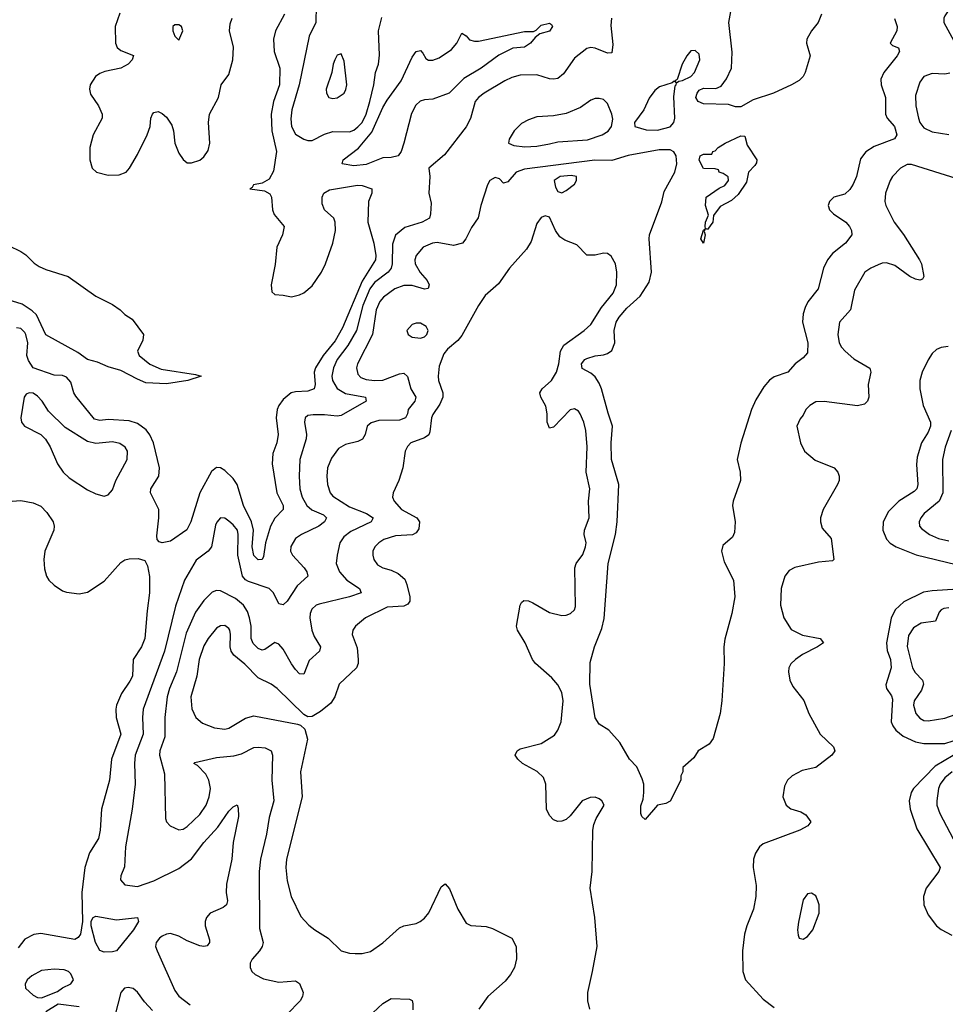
# Model space of a CAD drawing. Header units: inches. Extents: x 1649636 to 1815363, y 506543 to 641975.
# Tile 92 of 256: x 1680125 to 1684573, y 564213 to 568943. Entities that reach past the tile are written whole.
import ezdxf

# ---------------------------------------------------------------- set-up
doc = ezdxf.new("R2010")
doc.units = ezdxf.units.IN
doc.header["$MEASUREMENT"] = 0
doc.layers.add('B6586', color=7, linetype='Continuous')

msp = doc.modelspace()

# ---------------------------------------------------------------- linework, layer by layer
at = {"layer": 'B6586', "color": 5}
for points, elevation in [([(1683977.2, 568970), (1683961.5, 568930), (1683928.9, 568890), (1683907.4, 568850), (1683906, 568830), (1683923.1, 568770), (1683899.2, 568690), (1683890.1, 568670), (1683870, 568651), (1683833.8, 568630), (1683747, 568590), (1683650, 568558.2), (1683590, 568525.2), (1683565.2, 568525.2), (1683530, 568536), (1683410, 568539.8), (1683384.4, 568550), (1683373.7, 568570), (1683379.8, 568590), (1683390, 568604), (1683410, 568614.2), (1683470, 568612.6), (1683495.3, 568624.7), (1683521.3, 568658.7), (1683544.8, 568710), (1683548, 568788), (1683531.8, 568930), (1683561.5, 569090)], 340), ([(1684627.6, 569050), (1684570, 568961.1), (1684565.5, 568950), (1684566.3, 568930), (1684623.7, 568823.7)], 380), ([(1681397.6, 568970), (1681353.7, 568890), (1681344, 568850), (1681347.1, 568790), (1681375.4, 568710), (1681373.6, 568630), (1681344, 568550), (1681333.6, 568490), (1681337, 568410), (1681358, 568310), (1681344.4, 568215.6), (1681322.9, 568177.1), (1681290, 568158.3), (1681248, 568150), (1681242.5, 568137.5), (1681231.3, 568130), (1681300.9, 568121), (1681326.4, 568106.4), (1681334.4, 568090), (1681340.1, 568030), (1681347.2, 568007.2), (1681395.2, 567950), (1681387.5, 567910), (1681360.7, 567850), (1681353, 567767), (1681332.4, 567670), (1681336.2, 567636.2), (1681350, 567622.4), (1681390, 567620.2), (1681430, 567611.6), (1681470, 567622), (1681490, 567631.4), (1681530, 567665.2), (1681575.5, 567730), (1681594.9, 567770), (1681629.9, 567870), (1681642.8, 567930), (1681640.6, 567970), (1681633.5, 567990), (1681589.8, 568030), (1681578.4, 568058.4), (1681578.9, 568090), (1681586.3, 568110), (1681613.4, 568126.6), (1681748.7, 568148.7), (1681770, 568146.4), (1681816.5, 568130), (1681816.1, 568110), (1681801.4, 568070), (1681798.1, 567970), (1681826.1, 567870), (1681836, 567810), (1681833.8, 567790), (1681770, 567687.1), (1681676.6, 567463.4), (1681640.1, 567399.9), (1681582.6, 567330), (1681545.7, 567270), (1681539.5, 567250), (1681544.8, 567190), (1681539.3, 567170), (1681510, 567158.9), (1681450, 567155.8), (1681429.4, 567150), (1681390, 567119), (1681370.1, 567090), (1681362.3, 567070), (1681357.8, 567030), (1681367.5, 566950), (1681360.1, 566910), (1681341, 566859), (1681337.2, 566810), (1681359.8, 566670), (1681391.5, 566610), (1681391.2, 566590), (1681350.9, 566549.1), (1681329.7, 566510.3), (1681305.8, 566430), (1681296.4, 566363.6), (1681290, 566349.7), (1681270, 566347.8), (1681249.6, 566369.6), (1681241, 566410), (1681247.9, 566490), (1681238.5, 566530), (1681200.1, 566610), (1681169, 566710), (1681150, 566738.2), (1681110, 566778.1), (1681090, 566789.8), (1681070, 566791.8), (1681046.8, 566773.2), (1680990.4, 566669.6), (1680947.3, 566530), (1680927.1, 566492.9), (1680850, 566438.5), (1680810, 566429.7), (1680795.1, 566435.1), (1680785.7, 566445.7), (1680783.5, 566463.5), (1680794, 566550), (1680793.6, 566590), (1680753.6, 566670), (1680755.1, 566690), (1680793.3, 566750), (1680796.5, 566790), (1680767.4, 566910), (1680750, 566949), (1680732.1, 566972.1), (1680690, 567002.8), (1680650, 567015.2), (1680550, 567022.8), (1680510, 567017.3), (1680484.4, 567024.4), (1680394.1, 567134.1), (1680384.6, 567150), (1680370, 567202), (1680350, 567225.9), (1680330, 567233.2), (1680290, 567235.5), (1680190, 567270.5), (1680166.5, 567306.5), (1680158.7, 567330), (1680164.3, 567390), (1680154.2, 567430), (1680150, 567440.5), (1680130, 567459.6), (1680110, 567462.6)], 320), ([(1680606.1, 568973.9), (1680584.2, 568910), (1680584.7, 568830), (1680592.3, 568810), (1680610, 568796), (1680671.8, 568771.8), (1680665.8, 568750), (1680645.8, 568730), (1680610, 568710.5), (1680533.9, 568693.9), (1680510, 568684.1), (1680488.3, 568670), (1680462.7, 568630), (1680460.2, 568610), (1680464.9, 568584.9), (1680503.8, 568530), (1680520.2, 568490), (1680520.2, 568470), (1680477.6, 568390), (1680462.3, 568330), (1680461.5, 568270), (1680472.7, 568230), (1680493.7, 568210), (1680550, 568197.1), (1680602.3, 568197.7), (1680635.8, 568210), (1680652.3, 568230), (1680690, 568294.9), (1680736.8, 568390), (1680751.1, 568430), (1680754.7, 568470), (1680762.4, 568490), (1680770, 568497.6), (1680790, 568502), (1680810, 568493.4), (1680830, 568475.3), (1680856.5, 568436.5), (1680864.3, 568410), (1680870.2, 568350), (1680890, 568301.3), (1680910, 568272.2), (1680930, 568254.9), (1680950, 568254.9), (1680990, 568268.4), (1681010, 568284.4), (1681030, 568315.5), (1681037.9, 568350), (1681031.9, 568450), (1681037.1, 568490), (1681080.7, 568570), (1681093.2, 568630), (1681130, 568680.8), (1681148.7, 568750), (1681151.8, 568811.8), (1681132.9, 568890), (1681136.6, 568923.4), (1681145.6, 568950)], 320), ([(1681548.6, 569010), (1681547.7, 568930), (1681515.4, 568864.6), (1681467.7, 568630), (1681432.6, 568510), (1681427.6, 568467.6), (1681430, 568430.8), (1681450, 568392.6), (1681490, 568369.2), (1681510, 568362.4), (1681530, 568362.4), (1681590, 568393.7), (1681630, 568406.8), (1681710, 568405.3), (1681730, 568413.1), (1681750, 568427.9), (1681770, 568450.1), (1681789.5, 568490), (1681808, 568550), (1681826.8, 568630), (1681834.9, 568690), (1681848.6, 568730), (1681853.6, 568773.6), (1681849.1, 568890), (1681865.5, 568954.5)], 340), ([(1682968.5, 568950), (1682965.3, 568914.7), (1682975.4, 568824.6), (1682970, 568783.7), (1682950, 568782.6), (1682890, 568806.6), (1682870, 568809.8), (1682850, 568805.6), (1682790, 568757.8), (1682737.1, 568682.9), (1682710, 568661.5), (1682690, 568656.8), (1682670, 568658.4), (1682610, 568678.9), (1682530, 568676.8), (1682490, 568665.7), (1682456.5, 568650), (1682356.5, 568590), (1682330.2, 568570), (1682313.6, 568550), (1682290.9, 568469.1), (1682270.9, 568429.1), (1682165.8, 568294.2), (1682090.7, 568230), (1682096.3, 568190), (1682090.5, 568110), (1682101.8, 568061.8), (1682099.2, 568010), (1682094, 567990), (1682059.3, 567970), (1681975.3, 567944.7), (1681931.3, 567908.7), (1681915.9, 567864.1), (1681915, 567770), (1681910.1, 567750), (1681894.6, 567730), (1681830, 567681.2), (1681806.7, 567650), (1681773.1, 567570), (1681743.5, 567450), (1681701.6, 567378.4), (1681650.5, 567310), (1681632.4, 567270), (1681625.2, 567230), (1681627.5, 567210), (1681650, 567170.8), (1681690, 567147.6), (1681786, 567130), (1681789.1, 567110), (1681670, 567041.9), (1681650, 567037.9), (1681590, 567045.6), (1681534.4, 567045.6), (1681510, 567042), (1681495.8, 567030), (1681493.1, 567010), (1681503, 566950), (1681501.2, 566930), (1681470.8, 566830), (1681466.9, 566750), (1681471.5, 566690), (1681481.7, 566650), (1681503.9, 566610), (1681528.5, 566588.5), (1681583.8, 566563.8), (1681599.2, 566550), (1681589.3, 566530), (1681562, 566510), (1681478.7, 566470), (1681450, 566450.8), (1681427.7, 566412.3), (1681426.6, 566390), (1681435.8, 566370), (1681491.6, 566310), (1681503.8, 566290), (1681508.9, 566270), (1681457.3, 566222.7), (1681410, 566149.7), (1681390, 566132.6), (1681370, 566136.9), (1681343.7, 566190), (1681322.7, 566210), (1681224.3, 566244.3), (1681210, 566251.9), (1681194.9, 566270), (1681173.5, 566370), (1681174.8, 566470), (1681170.9, 566490), (1681150, 566517.1), (1681130, 566533.5), (1681110, 566548.2), (1681090.4, 566549.6), (1681071.2, 566528.8), (1681066, 566514), (1681046.4, 566410), (1681030.2, 566390), (1680973.4, 566346.6), (1680915.9, 566250), (1680873.8, 566126.2), (1680820.9, 565910), (1680718.6, 565630), (1680714, 565590), (1680717.2, 565510), (1680679.9, 565410), (1680676.4, 565370), (1680679.2, 565270), (1680665.4, 565150), (1680633.1, 564970), (1680627.5, 564872.5), (1680610.4, 564830), (1680608.5, 564810), (1680630, 564786.4), (1680690, 564778.9), (1680770, 564806), (1680890, 564864.6), (1680950, 564911), (1681010, 564990.2), (1681076.6, 565063.4), (1681130, 565140.2), (1681150, 565161.6), (1681170, 565170.7), (1681174.9, 565154.9), (1681175.6, 565115.6), (1681150.1, 564990), (1681143.9, 564910), (1681118.2, 564790), (1681117.4, 564750), (1681123.5, 564710), (1681118.5, 564690), (1681102.5, 564677.5), (1681039.6, 564650), (1681021.6, 564630), (1681015.4, 564610), (1681016, 564590), (1681037.3, 564522.7), (1681037, 564510), (1681025.9, 564494.2), (1681010, 564489.7), (1680990, 564492.8), (1680930, 564518), (1680890, 564540.7), (1680850, 564552.3), (1680830, 564549.8), (1680810, 564540.4), (1680795.8, 564530), (1680781.1, 564510), (1680777.6, 564490), (1680784.9, 564470), (1680870, 564279.5), (1680890, 564251.7), (1680944, 564210)], 340), ([(1684328.4, 568948.4), (1684341.1, 568910), (1684339.5, 568890), (1684308.4, 568830), (1684319.3, 568819.3), (1684347.9, 568807.9), (1684352.2, 568790), (1684341.7, 568770), (1684276.5, 568690), (1684262.4, 568657.6), (1684264.9, 568630), (1684285, 568570), (1684285.1, 568490), (1684293.8, 568470), (1684329, 568430), (1684340.4, 568390), (1684328.5, 568371.5), (1684230, 568333.3), (1684190, 568307.8), (1684165.5, 568274.5), (1684145.9, 568190), (1684130, 568152.6), (1684113.1, 568126.9), (1684090, 568105.8), (1684036.3, 568090), (1684015.8, 568070), (1684010.3, 568050), (1684015.8, 568030), (1684034.9, 568010), (1684095.3, 567970), (1684112.2, 567950), (1684121.6, 567930), (1684123.8, 567910), (1684092.4, 567870), (1684030, 567819.7), (1684006.7, 567790), (1683987.2, 567750), (1683961.3, 567650), (1683912.6, 567587.4), (1683898.7, 567561.3), (1683889.2, 567530), (1683886.4, 567490), (1683912.2, 567390), (1683910, 567342.7), (1683890, 567318.4), (1683850.6, 567290), (1683815.5, 567250), (1683750, 567227.6), (1683728.1, 567211.9), (1683700.6, 567179.4), (1683662.9, 567117.1), (1683642, 567070), (1683590, 566909.3), (1683573.1, 566830), (1683586.9, 566770), (1683587.7, 566730), (1683552.4, 566630), (1683550.4, 566610), (1683562.6, 566530), (1683559.9, 566480.1), (1683550, 566457), (1683503.7, 566416.3), (1683496.5, 566390), (1683510, 566338.8), (1683554.3, 566250), (1683561.5, 566170), (1683547.2, 566090), (1683512.5, 565967.5), (1683507.6, 565930), (1683510.3, 565850), (1683499.3, 565670), (1683490.4, 565609.6), (1683457.3, 565490), (1683437.5, 565462.5), (1683384.7, 565430), (1683363.6, 565396.4), (1683312, 565350), (1683312, 565330), (1683302, 565310), (1683302, 565290), (1683250, 565188), (1683230, 565178), (1683190, 565169.2), (1683130, 565101.2), (1683114.2, 565114.2), (1683109, 565129), (1683110, 565166), (1683121.3, 565198.7), (1683124.6, 565230), (1683123.5, 565270), (1683116.1, 565296.1), (1683090, 565354), (1683055.3, 565390), (1683008.7, 565470), (1682955.3, 565530), (1682910, 565559), (1682890, 565589), (1682864.4, 565750), (1682865.9, 565854.1), (1682887.6, 565930), (1682921.9, 566018.1), (1682933.3, 566066.7), (1682952.2, 566330), (1682987.3, 566470), (1682996.5, 566530), (1683003.1, 566710), (1682969.1, 566830), (1682966.8, 566910), (1682974.1, 566990), (1682952.1, 567052.1), (1682920.8, 567170), (1682910, 567197.7), (1682890, 567226.8), (1682870, 567244.6), (1682827.4, 567267.4), (1682824.8, 567290), (1682839.7, 567310), (1682850, 567316), (1682890, 567328.7), (1682930, 567333), (1682950, 567339.8), (1682970, 567353.8), (1682984.2, 567390), (1682982.1, 567450), (1682990.3, 567490), (1683005.4, 567514.6), (1683042.8, 567557.2), (1683105.6, 567614.4), (1683150, 567682.3), (1683160.7, 567730), (1683149.1, 567890), (1683151.9, 567910), (1683210, 568068.5), (1683222.2, 568117.8), (1683273.1, 568210), (1683281.9, 568250), (1683279.2, 568290), (1683267.8, 568307.8), (1683250, 568317.5), (1683197.8, 568317.8), (1683049, 568291), (1682970, 568266.7), (1682887.8, 568267.8), (1682550, 568225.8), (1682510.1, 568210), (1682470, 568165), (1682450, 568158), (1682430, 568178.5), (1682410, 568185.3), (1682384.6, 568170), (1682373.4, 568150), (1682340.2, 568050), (1682328.2, 567991.8), (1682295.6, 567944.4), (1682269, 567890), (1682252, 567870), (1682210, 567857.8), (1682130, 567872.4), (1682108, 567870), (1682063.6, 567850), (1682029.2, 567810.8), (1682023, 567790), (1682024.6, 567770), (1682048.6, 567728.6), (1682082.4, 567690), (1682092.3, 567670), (1682088.3, 567651.7), (1682070, 567648.9), (1682010, 567665.6), (1681970, 567666.1), (1681927.5, 567650), (1681872.5, 567610), (1681855, 567590), (1681837.6, 567550), (1681820.5, 567430), (1681747.7, 567290), (1681743.7, 567270), (1681750, 567240.3), (1681764.7, 567224.7), (1681790, 567215), (1681830, 567210.1), (1681870, 567211.8), (1681950, 567242.4), (1681970, 567245), (1681988.9, 567228.9), (1682004.7, 567170), (1682027.8, 567130), (1682023.2, 567110), (1681991.8, 567070), (1681988.3, 567050), (1681978.3, 567030), (1681950, 567019.6), (1681850, 567017.2), (1681813.1, 567006.9), (1681795.2, 566990), (1681785.2, 566950), (1681772.1, 566927.9), (1681750, 566917), (1681690, 566902.9), (1681656.6, 566883.4), (1681623, 566837), (1681604.3, 566790), (1681600.6, 566750), (1681603.7, 566710), (1681616.3, 566670), (1681630, 566653.8), (1681710, 566603.6), (1681791.7, 566570), (1681823.1, 566550), (1681813.1, 566530), (1681716.2, 566483.8), (1681681.7, 566458.3), (1681663.5, 566430), (1681650.2, 566370), (1681646.2, 566330), (1681661, 566290), (1681697.1, 566250), (1681758, 566210), (1681764.9, 566190), (1681709.1, 566170.9), (1681564.5, 566135.5), (1681550, 566129.8), (1681528.5, 566111.5), (1681520.2, 566090), (1681519.1, 566070), (1681528.5, 566010), (1681540.3, 565980.3), (1681570.2, 565929.8), (1681564.9, 565910), (1681516.2, 565863.8), (1681490, 565799.6), (1681470, 565800.4), (1681450, 565820.9), (1681430, 565847.7), (1681390, 565918.5), (1681370, 565942.7), (1681350, 565950.8), (1681302.6, 565917.4), (1681290, 565913.5), (1681270, 565921.5), (1681246.8, 565946.8), (1681237.3, 565970), (1681236.7, 566030), (1681229.5, 566069.5), (1681219.3, 566099.3), (1681199.8, 566130), (1681161.7, 566161.7), (1681090, 566199.8), (1681070, 566201.5), (1681050, 566193.5), (1681010, 566153.1), (1680970, 566097.2), (1680924.7, 565995.3), (1680877.4, 565810), (1680844, 565730), (1680833.1, 565690), (1680822.7, 565590), (1680822.8, 565497.2), (1680798.8, 565430), (1680795.8, 565410), (1680820.2, 565320.2), (1680825.5, 565105.5), (1680830.3, 565090), (1680848.5, 565070), (1680890, 565051.3), (1680910, 565054.4), (1680930, 565067.3), (1680990, 565123.8), (1681020.5, 565170), (1681035.2, 565210), (1681041.5, 565250), (1681034.2, 565290), (1681018.6, 565318.6), (1680979.7, 565359.7), (1680962, 565370), (1680965.6, 565374.4), (1681070, 565399.1), (1681154.1, 565405.9), (1681190, 565416.8), (1681250, 565445.8), (1681270, 565448.3), (1681304.3, 565444.3), (1681332.9, 565430), (1681339.2, 565410), (1681336.2, 565290), (1681346, 565190), (1681323.5, 565110), (1681310.1, 565030), (1681282.2, 564910), (1681275.1, 564850), (1681276.5, 564576.5), (1681294, 564510), (1681290.2, 564490), (1681277.2, 564470), (1681241.3, 564430), (1681231.4, 564410), (1681231.5, 564390), (1681240.3, 564370), (1681256.2, 564356.2), (1681295.8, 564335.8), (1681370, 564319.7), (1681450, 564324.9), (1681470, 564313), (1681486.7, 564270), (1681484.4, 564250), (1681472.7, 564230), (1681410, 564166)], 360), ([(1684593.9, 568686.1), (1684570, 568681), (1684510, 568684.5), (1684470, 568669.7), (1684450, 568642.4), (1684430, 568579), (1684430.2, 568530), (1684443.9, 568470), (1684450.2, 568450), (1684470, 568424.1), (1684510, 568405), (1684590, 568392.1)], 380), ([(1684630, 568179.5), (1684410, 568247.8), (1684390, 568246.9), (1684357.7, 568230), (1684319.6, 568190), (1684307.1, 568170), (1684286, 568110), (1684282.4, 568070), (1684286.9, 568050), (1684326.5, 567970), (1684371, 567911), (1684448, 567790), (1684458.1, 567770), (1684470, 567709), (1684463.7, 567696.3), (1684450, 567692.3), (1684430, 567697.3), (1684402, 567710), (1684330, 567761.9), (1684290, 567774.7), (1684270, 567773.7), (1684250, 567766.3), (1684214, 567750), (1684185.5, 567730), (1684136.1, 567643.9), (1684117.2, 567550), (1684063.8, 567490), (1684055.4, 567430), (1684062.9, 567390), (1684073.4, 567370), (1684091.3, 567350), (1684133.4, 567313.4), (1684209.2, 567269.2), (1684214, 567250), (1684201.2, 567190), (1684205.8, 567130), (1684199.1, 567110), (1684184.3, 567095.7), (1684150, 567088.3), (1683990, 567108.9), (1683950, 567107.1), (1683921.7, 567090), (1683902.7, 567070), (1683890, 567042.9), (1683874.4, 567025.6), (1683859.6, 566990), (1683876.1, 566910), (1683896.5, 566870), (1683947.1, 566827.1), (1684039.3, 566790), (1684055.8, 566770), (1684062.4, 566750), (1684062.4, 566730), (1684054.4, 566710), (1683985.3, 566590), (1683972.2, 566550), (1683972.4, 566530), (1683980.3, 566500.3), (1684024.9, 566450), (1684037.6, 566350), (1684030, 566343.5), (1683962.6, 566337.4), (1683850, 566311.7), (1683822.4, 566297.5), (1683801.9, 566270), (1683784.3, 566210), (1683780.9, 566130), (1683796.8, 566070), (1683832.7, 566012.7), (1683886.6, 565986.6), (1683971, 565970), (1683988, 565950), (1683958.7, 565930), (1683886.3, 565893.7), (1683852.9, 565870), (1683830.9, 565849.1), (1683821.3, 565830), (1683818.6, 565810), (1683826.3, 565770), (1683840.2, 565740.2), (1683892.7, 565672.7), (1683917.4, 565610), (1683971.7, 565510), (1684034.9, 565450), (1684042, 565430), (1684027.3, 565410), (1683950.2, 565349.8), (1683884.7, 565335.3), (1683837, 565310), (1683814.3, 565290), (1683799.1, 565260.9), (1683792.2, 565210), (1683807.9, 565170), (1683830, 565152.6), (1683877.8, 565137.8), (1683902.4, 565122.4), (1683926, 565090), (1683912.2, 565070), (1683873.7, 565050), (1683696.7, 564983.3), (1683679, 564970), (1683660.5, 564939.5), (1683651.1, 564910), (1683649.3, 564870.7), (1683663.4, 564783.4), (1683662.1, 564730), (1683651.4, 564670), (1683618.2, 564590), (1683607.4, 564550), (1683598.7, 564470), (1683599.9, 564370), (1683612, 564330), (1683697.4, 564237.4), (1683750, 564197.7)], 380), ([(1682865.2, 564190), (1682855.6, 564230), (1682854.1, 564270), (1682877.8, 564370), (1682899, 564490), (1682889, 564629), (1682866.4, 564770), (1682875.9, 564850), (1682879.4, 565050), (1682883.4, 565076.6), (1682894.5, 565105.4), (1682934, 565170), (1682922.7, 565190), (1682910, 565199.5), (1682890, 565207.3), (1682866.3, 565206.3), (1682828.2, 565190), (1682770, 565117.6), (1682750, 565100.5), (1682730, 565092.4), (1682710, 565091.1), (1682690, 565099.7), (1682670, 565119.6), (1682656.4, 565150), (1682653.2, 565270), (1682641.7, 565301.7), (1682611.7, 565331.7), (1682540.5, 565370), (1682518, 565390), (1682506.3, 565410), (1682515.1, 565430), (1682530, 565439.5), (1682630, 565466), (1682694.1, 565505.9), (1682711, 565529), (1682725.9, 565570), (1682735.7, 565670), (1682729.1, 565710), (1682710, 565748.3), (1682682, 565782), (1682603.5, 565850), (1682589.7, 565870), (1682554.3, 565950), (1682516.4, 566010), (1682511.8, 566030), (1682530, 566131), (1682536.1, 566143.9), (1682547.1, 566152.9), (1682570, 566151.5), (1682590, 566142.3), (1682670, 566095.5), (1682730, 566080.8), (1682750, 566081.5), (1682772, 566090), (1682790, 566108), (1682795.5, 566124.5), (1682792.1, 566310), (1682798.6, 566330), (1682830, 566374.3), (1682843.6, 566410), (1682846.5, 566430), (1682837.7, 566470), (1682838.7, 566490), (1682860.6, 566550), (1682858.5, 566630), (1682864.3, 566690), (1682846.6, 566770), (1682851.6, 566891.6), (1682845, 566970), (1682835, 567010), (1682818.4, 567050), (1682810, 567062.6), (1682790, 567073.1), (1682770, 567068.7), (1682690, 566985.3), (1682670, 566981.3), (1682659.1, 567010), (1682659.4, 567050), (1682653.4, 567086.6), (1682629.3, 567130), (1682624.9, 567150), (1682634.8, 567170), (1682680.2, 567210), (1682703.8, 567250), (1682715.5, 567290), (1682724.2, 567350), (1682739.8, 567380.2), (1682836.4, 567450), (1682870, 567479.6), (1682919.8, 567560.2), (1682976.2, 567630), (1682992.4, 567670), (1682994, 567730), (1682987.1, 567770), (1682967.3, 567807.3), (1682950, 567819.6), (1682930, 567821.3), (1682890, 567811.5), (1682850, 567812.7), (1682802, 567862), (1682744.4, 567884.4), (1682720.5, 567900.5), (1682699.5, 567930), (1682670, 567995.3), (1682650, 568001.2), (1682630, 567992.7), (1682610, 567964), (1682582.6, 567877.4), (1682559.3, 567840.7), (1682478.9, 567750), (1682425.5, 567674.5), (1682362.1, 567617.9), (1682329.5, 567570.5), (1682250, 567426.3), (1682230, 567401.3), (1682179.9, 567360.1), (1682162.2, 567337.8), (1682141.1, 567278.9), (1682134.9, 567230), (1682136.9, 567210), (1682158.2, 567150), (1682158.7, 567130), (1682143.3, 567096.7), (1682110, 567046.6), (1682104, 567030), (1682096.3, 566963.7), (1682090, 566949), (1682070, 566934.2), (1682004.4, 566910), (1681987.9, 566892.1), (1681977.8, 566870), (1681965.7, 566790), (1681946, 566730), (1681918.6, 566670), (1681916.2, 566650), (1681923.5, 566630), (1681959.3, 566590), (1682033.8, 566550), (1682046.2, 566530), (1682042.9, 566497.1), (1682030, 566477.7), (1682011.5, 566468.5), (1681930, 566464.1), (1681874.4, 566445.6), (1681850.2, 566430), (1681831.1, 566410), (1681822.3, 566390), (1681821.5, 566370), (1681826.4, 566350), (1681844.8, 566324.8), (1681870.1, 566310.1), (1681910, 566299.3), (1681943.2, 566283.2), (1681975, 566255), (1681985.7, 566230), (1681999.4, 566170), (1681998.8, 566150), (1681990, 566134.7), (1681970, 566125.5), (1681890, 566120.2), (1681787, 566070), (1681738.7, 566030), (1681725.3, 566010), (1681721.7, 565990), (1681746.1, 565926.1), (1681751.4, 565870), (1681750.8, 565850), (1681743.8, 565830), (1681660.2, 565750), (1681639.8, 565690), (1681620.5, 565659.5), (1681570, 565619.4), (1681530, 565596), (1681510, 565593.3), (1681490, 565604.5), (1681362.3, 565730), (1681333, 565750), (1681270, 565780.5), (1681207, 565847), (1681154.2, 565890), (1681140.9, 565910), (1681135.9, 565930), (1681138.3, 565990), (1681134.1, 566010), (1681130, 566018.3), (1681110, 566032.4), (1681090, 566031.6), (1681070, 566019.8), (1681030, 565970.9), (1681010, 565934.3), (1680986.8, 565870), (1680976.2, 565790), (1680947.4, 565690), (1680952.2, 565632.2), (1680970.3, 565590), (1681002.9, 565562.9), (1681060.9, 565540.9), (1681110, 565534.5), (1681130, 565539.7), (1681210, 565588.2), (1681250, 565599.2), (1681459.2, 565559.2), (1681474.4, 565554.4), (1681494.7, 565534.7), (1681507.1, 565487.1), (1681474.7, 565330), (1681482.6, 565210), (1681406, 564910), (1681402.8, 564870), (1681410, 564806), (1681429.3, 564730), (1681475, 564635), (1681513.6, 564593.6), (1681542.6, 564570), (1681606.3, 564530), (1681669.2, 564469.2), (1681710, 564458), (1681736.7, 564456.7), (1681770, 564456.5), (1681810, 564466.9), (1681870, 564507.2), (1681950, 564580.8), (1681970, 564590.2), (1682030, 564600.3), (1682049.8, 564610.2), (1682070, 564626.7), (1682090, 564652.2), (1682150, 564776.3), (1682170, 564790.7), (1682190, 564767.3), (1682230.2, 564670), (1682270, 564603), (1682291.9, 564591.9), (1682365.7, 564585.7), (1682397.2, 564577.2), (1682490, 564530.5), (1682510.3, 564490.3), (1682511.6, 564431.6), (1682507.7, 564410), (1682502.7, 564390), (1682483.6, 564356.4), (1682456.8, 564323.2), (1682374, 564250), (1682331.4, 564190)], 380), ([(1680010, 567886.8), (1680130.2, 567830), (1680154.1, 567814.1), (1680193.7, 567773.7), (1680218.1, 567758.1), (1680250, 567743.7), (1680357.7, 567710), (1680490, 567614.9), (1680570, 567575.5), (1680606.8, 567550), (1680630, 567526.8), (1680664.5, 567504.5), (1680719.1, 567430), (1680716.1, 567403.9), (1680690.8, 567350), (1680698.8, 567330), (1680750, 567288.2), (1680804.4, 567264.4), (1680970, 567239.3), (1680996, 567230), (1680932, 567210), (1680830, 567193), (1680730, 567199.3), (1680690, 567215.6), (1680610, 567258.3), (1680550, 567275.8), (1680498.2, 567298.2), (1680450, 567309.9), (1680404.1, 567344.1), (1680250, 567428.5), (1680204.6, 567524.6), (1680185, 567545), (1680136.7, 567576.7), (1680070, 567597)], 280), ([(1684586.2, 567373.8), (1684552.4, 567367.6), (1684530, 567358), (1684510, 567338.9), (1684490, 567309.7), (1684461, 567250), (1684450.8, 567209.2), (1684450.1, 567169.9), (1684466.4, 567090), (1684501.6, 567010), (1684501.3, 566990), (1684490, 566961.5), (1684458.6, 566910), (1684438, 566842), (1684433.5, 566806.5), (1684440.5, 566710), (1684435, 566690), (1684423.7, 566676.3), (1684349.4, 566630), (1684299.8, 566580.2), (1684274.2, 566530), (1684271.9, 566490), (1684290, 566446.8), (1684308, 566428), (1684335.8, 566410), (1684432.5, 566372.5), (1684625, 566325)], 420), ([(1684600.3, 566970), (1684572.3, 566890), (1684559.3, 566830), (1684560.5, 566670), (1684543.5, 566630), (1684471.2, 566570), (1684454.9, 566550), (1684446.3, 566530), (1684448.9, 566510), (1684458.3, 566498.3), (1684496.5, 566470), (1684540.4, 566450), (1684590, 566439.2)], 440), ([(1680046.5, 566626.5), (1680130, 566632.7), (1680190, 566622), (1680225.5, 566605.5), (1680255.7, 566575.7), (1680284.9, 566530), (1680290.2, 566510), (1680288.1, 566490), (1680245.3, 566390), (1680241.1, 566350), (1680244.2, 566304.2), (1680253.4, 566270), (1680265.3, 566250), (1680290, 566226), (1680330, 566199.1), (1680350, 566192.4), (1680410, 566185.2), (1680450, 566192.6), (1680530, 566244.9), (1680610, 566336), (1680630, 566347.7), (1680650, 566352.7), (1680694.4, 566354.4), (1680725.3, 566345.3), (1680739.4, 566319.4), (1680748.1, 566268.1), (1680749.2, 566190), (1680736.4, 566103.6), (1680725.2, 565970), (1680709.5, 565930.5), (1680670.2, 565870), (1680666, 565790), (1680654.4, 565765.6), (1680613.4, 565706.6), (1680590.2, 565650), (1680586.2, 565630), (1680587.7, 565590), (1680611.4, 565510), (1680566.1, 565390), (1680556.4, 565290), (1680517, 565150), (1680510.9, 565050), (1680503, 565010), (1680460.3, 564939.7), (1680438.2, 564870), (1680424, 564750), (1680427.1, 564610), (1680416.6, 564550), (1680406.3, 564533.7), (1680390, 564523.4), (1680226.4, 564553.6), (1680192.6, 564547.4), (1680150, 564525.1), (1680116.7, 564483.3)], 320), ([(1684633.2, 566206.8), (1684510, 566199.9), (1684467.8, 566192.2), (1684373.9, 566146.1), (1684332.2, 566107.8), (1684312.2, 566067.8), (1684290.1, 565950), (1684293.2, 565913.2), (1684308.5, 565870), (1684312.9, 565830), (1684287.5, 565747.5), (1684289.6, 565729.6), (1684314.7, 565694.7), (1684319, 565679), (1684312.5, 565570), (1684319.7, 565550), (1684335.2, 565530), (1684370, 565500.8), (1684430, 565473.1), (1684470, 565466.1), (1684570, 565466.4), (1684650, 565491)], 420), ([(1684590, 566118.3), (1684566, 566114), (1684552.5, 566107.5), (1684543.5, 566096.5), (1684525.9, 566054.1), (1684455.9, 566044.1), (1684419.3, 566020.7), (1684395.9, 565984.1), (1684389, 565931), (1684414.4, 565830), (1684427.1, 565807.1), (1684463.7, 565770), (1684467.8, 565750), (1684458.4, 565721.6), (1684422.2, 565670), (1684419.8, 565650), (1684430.2, 565610), (1684450, 565586.7), (1684470, 565575.8), (1684490, 565573.9), (1684570, 565587.5), (1684670, 565623.1)], 440), ([(1684610, 565408.8), (1684523.6, 565356.4), (1684419.8, 565250), (1684408.1, 565230), (1684399, 565190), (1684403.2, 565150), (1684435.9, 565055.9), (1684548.3, 564870), (1684542.3, 564850), (1684480.9, 564770), (1684467.7, 564730), (1684470.2, 564690), (1684490, 564643.1), (1684530, 564590.2), (1684552.5, 564572.5), (1684604.6, 564544.6)], 420), ([(1684606, 565330), (1684570, 565301), (1684547.9, 565270), (1684539.5, 565250), (1684531.3, 565190), (1684532.5, 565170), (1684545.9, 565130), (1684610, 565007.7)], 440), ([(1680763.1, 564183.1), (1680724.6, 564224.6), (1680690, 564270.9), (1680670, 564288.3), (1680645.9, 564294.1), (1680627.7, 564290), (1680610, 564269.2), (1680582, 564158)], 340), ([(1681797.6, 564150), (1681870, 564217.1), (1681910, 564240.4), (1681997.6, 564237.6), (1682010.5, 564230.5), (1682014.6, 564214.6), (1682013.4, 564186.6)], 360), ([(1680410, 564199.8), (1680310, 564214), (1680250, 564176)], 340)]:
    msp.add_lwpolyline(points, dxfattribs=dict(at, elevation=elevation))
for points, elevation in [([(1680890, 568919), (1680870, 568919), (1680861, 568910), (1680860.7, 568890), (1680870, 568864.7), (1680890, 568844.7), (1680909, 568890), (1680902, 568910)], 340), ([(1681730, 568241.5), (1681674, 568250), (1681679.1, 568270), (1681753.2, 568326.8), (1681816.7, 568403.3), (1681870, 568521.7), (1681890, 568557), (1681958.4, 568650), (1682010, 568764), (1682030, 568790.3), (1682050, 568794.6), (1682062.7, 568782.7), (1682076.3, 568756.3), (1682089.1, 568749.1), (1682110, 568749.3), (1682139.9, 568760.1), (1682200.2, 568799.8), (1682225.7, 568830), (1682250, 568878.8), (1682270, 568866), (1682286.7, 568846.7), (1682310, 568839.5), (1682330, 568840.8), (1682550, 568886), (1682593.2, 568886.8), (1682607, 568893), (1682630, 568916.3), (1682670, 568927.3), (1682679.5, 568919.5), (1682684.9, 568910), (1682670, 568887.8), (1682624.5, 568875.5), (1682602, 568858), (1682579.3, 568830), (1682550, 568811.5), (1682494.2, 568805.8), (1682426.4, 568773.6), (1682341.6, 568710), (1682258.9, 568661.1), (1682187.7, 568590), (1682110, 568561.2), (1682070, 568558.4), (1682048.9, 568551.1), (1682027.9, 568532.1), (1682007.1, 568492.9), (1681971.1, 568350), (1681957.8, 568310), (1681944, 568290), (1681910, 568280.9), (1681870, 568279.7), (1681790, 568247.9)], 320), ([(1681670, 568779), (1681650, 568773.2), (1681638.4, 568750), (1681630.4, 568730), (1681624.7, 568690), (1681597.8, 568610), (1681598.3, 568590), (1681610.2, 568570.2), (1681630, 568565.4), (1681650, 568567.6), (1681683.1, 568590), (1681692.5, 568607.5), (1681696, 568630), (1681684.2, 568744.2)], 360), ([(1683370, 568796), (1683350, 568794), (1683330, 568769), (1683308, 568730), (1683283.6, 568656.4), (1683274, 568650), (1683278, 568642), (1683270, 568648), (1683259.8, 568640.2), (1683199.5, 568620.5), (1683176.2, 568603.8), (1683150, 568566.6), (1683123.2, 568510), (1683079.5, 568450), (1683080.5, 568430), (1683134.4, 568414.4), (1683190, 568412.6), (1683250, 568429), (1683267.7, 568450), (1683272.3, 568470), (1683267.6, 568572.4), (1683273.8, 568626.2), (1683279, 568630), (1683280.2, 568639.8), (1683292, 568648), (1683310, 568650.8), (1683349.3, 568670), (1683367.6, 568690), (1683393.3, 568750), (1683390, 568777.2)], 360), ([(1682910, 568564.8), (1682890, 568564), (1682870, 568556.3), (1682819, 568521), (1682750, 568492.4), (1682690, 568481.7), (1682610, 568476.4), (1682570, 568462.6), (1682535.8, 568444.2), (1682501.3, 568410), (1682476, 568370), (1682473.7, 568350), (1682498.7, 568338.7), (1682552.2, 568332.2), (1682610, 568335.2), (1682670, 568347.4), (1682710, 568357.2), (1682853.9, 568366.1), (1682924, 568390), (1682953, 568407), (1682967.8, 568430), (1682974.7, 568465.3), (1682970.6, 568490), (1682950, 568541.1), (1682930, 568559.2)], 360), ([(1683430, 567935.3), (1683420.2, 567940.2), (1683419, 567950), (1683420.7, 567970), (1683435.3, 568004.7), (1683420.5, 568050), (1683424, 568090), (1683486.7, 568133.3), (1683513.8, 568146.2), (1683531.5, 568171.5), (1683529, 568189), (1683504.7, 568204.7), (1683486, 568210), (1683482, 568222), (1683467.3, 568227.3), (1683410, 568228.7), (1683390, 568268), (1683394, 568290), (1683410, 568297.6), (1683450, 568298), (1683456, 568310), (1683466.5, 568313.5), (1683481, 568330), (1683514.8, 568350), (1683590, 568385.3), (1683610, 568383.1), (1683620.5, 568340.5), (1683667.7, 568270), (1683664.9, 568255.1), (1683658, 568242), (1683626.4, 568210), (1683616.5, 568163.5), (1683576.5, 568103.5), (1683544.6, 568075.4), (1683490, 568045.2), (1683458, 568002), (1683454.9, 567970)], 340), ([(1682774.6, 568194.6), (1682722, 568190), (1682693, 568170), (1682699.1, 568139.1), (1682710, 568118), (1682730, 568111), (1682750, 568122), (1682790, 568153), (1682800.5, 568170), (1682800.7, 568190)], 380), ([(1683410, 567869.4), (1683398, 567890), (1683410, 567932), (1683418, 567938), (1683414, 567926), (1683418.8, 567910)], 340), ([(1682050, 567486), (1682030, 567485.6), (1682010, 567478.4), (1681985.5, 567450), (1681990.7, 567430), (1682010, 567418.4), (1682050, 567412.4), (1682070, 567419.3), (1682080.7, 567430), (1682087.3, 567450), (1682078.4, 567470)], 380), ([(1680170, 567150.8), (1680155.4, 567144.6), (1680145.8, 567130), (1680130.3, 567030.3), (1680134, 567010), (1680148, 566990), (1680226, 566950), (1680248.3, 566928.3), (1680270.4, 566890.4), (1680306.7, 566810), (1680334, 566770), (1680362, 566742), (1680450, 566684.6), (1680490, 566664.9), (1680530, 566654.4), (1680550, 566660.5), (1680570, 566684), (1680587.4, 566730), (1680640.4, 566830), (1680642.6, 566870), (1680631.2, 566890), (1680606.3, 566906.3), (1680570, 566915.7), (1680490, 566906.5), (1680450, 566916.8), (1680343.9, 566983.9), (1680262.3, 567062.3), (1680232.8, 567110), (1680210, 567135.3), (1680190, 567148.5)], 340), ([(1683930, 564747.3), (1683910, 564742.9), (1683890, 564715.1), (1683866.9, 564606.9), (1683862.4, 564570), (1683865.4, 564545.4), (1683870.5, 564530.5), (1683890, 564524.9), (1683910, 564538.4), (1683935.8, 564570), (1683966, 564650), (1683966.3, 564690), (1683960.5, 564710), (1683950, 564734.5)], 420), ([(1680590, 564619.1), (1680690.7, 564630), (1680694.9, 564610), (1680671, 564570), (1680590, 564469.7), (1680570, 564464), (1680530, 564463.1), (1680510, 564471.1), (1680488.4, 564510), (1680468.8, 564590), (1680467.7, 564612.3), (1680477, 564630), (1680490, 564636.1)], 320), ([(1680290, 564381.8), (1680230, 564374.8), (1680182.3, 564350), (1680160.8, 564330), (1680150.3, 564310), (1680151.8, 564290), (1680190, 564256.5), (1680210, 564246), (1680230, 564244), (1680306.3, 564273.7), (1680330, 564292.4), (1680369.6, 564310.4), (1680382.9, 564330), (1680370, 564359.6), (1680359.6, 564370), (1680339, 564379)], 340)]:
    msp.add_lwpolyline(points, close=True, dxfattribs=dict(at, elevation=elevation))

doc.saveas('drawing.dxf')
